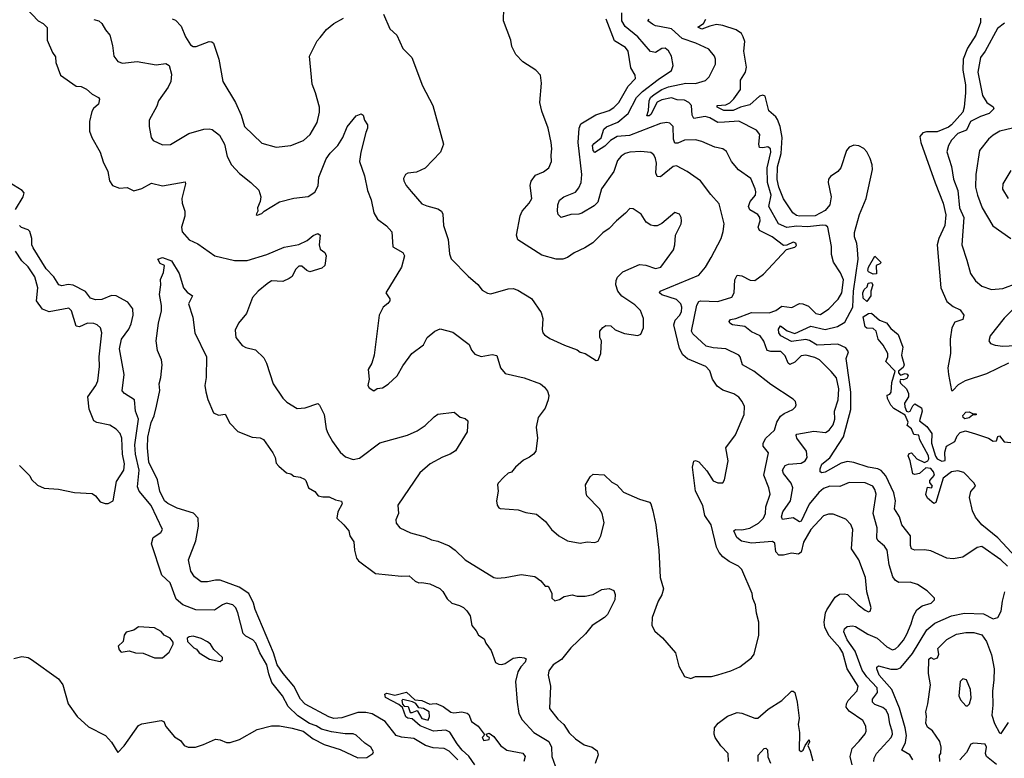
# Model space of a CAD drawing. Extents: x 2087054 to 2277909, y 548907 to 753496.
# Tile 225 of 256: x 2160752 to 2166904, y 659355 to 663972. Entities that reach past the tile are written whole.
import ezdxf

# ---------------------------------------------------------------- set-up
doc = ezdxf.new("R2010")
doc.units = 0

msp = doc.modelspace()

# ---------------------------------------------------------------- linework, layer by layer
at = {"layer": '0CON20XD'}
for points in [[(2160795, 664041.2), (2160867.5, 663965), (2160898.8, 663948.8), (2160923.6, 663923.6), (2160922.5, 663845), (2160956.4, 663766.4), (2160975, 663740), (2160976.7, 663705), (2161006.1, 663626.1), (2161105, 663557.5), (2161135, 663553.8), (2161168.3, 663538.3), (2161205, 663506.7), (2161245, 663486.2), (2161251.2, 663475), (2161244.3, 663445), (2161212.9, 663417.1), (2161202.8, 663397.2), (2161188.9, 663335), (2161187.7, 663275), (2161201.5, 663235), (2161255.4, 663145), (2161273.1, 663083.1), (2161302.4, 663022.4), (2161312.9, 662965), (2161331.2, 662935), (2161375, 662918.6), (2161423, 662923), (2161465, 662902), (2161515, 662916.2), (2161575, 662951.2), (2161645, 662933.8), (2161785, 662957.5), (2161788.8, 662945), (2161765.7, 662855), (2161767.1, 662825), (2161783.8, 662775), (2161783, 662743), (2161762, 662675), (2161766.7, 662645), (2161810, 662595), (2161865, 662570), (2161972, 662495), (2162095, 662466.7), (2162172.4, 662467.6), (2162295, 662503.8), (2162405, 662551.1), (2162495, 662565.8), (2162548.6, 662591.4), (2162585, 662624), (2162615, 662636), (2162630, 662625), (2162622.5, 662565), (2162628.3, 662538.3), (2162657.7, 662517.7), (2162666.1, 662496.1), (2162658.8, 662435), (2162640.7, 662419.3), (2162565, 662396.9), (2162545, 662404.4), (2162515, 662431.1), (2162495, 662430.4), (2162475, 662410), (2162453.5, 662366.5), (2162436.4, 662353.6), (2162395, 662336.2), (2162325, 662338.8), (2162298.3, 662321.7), (2162242.2, 662275), (2162207.5, 662235), (2162168.2, 662135), (2162118.1, 662075), (2162098.8, 662031.2), (2162102.9, 661985), (2162142.5, 661935), (2162165, 661922.9), (2162225, 661908), (2162277.2, 661857.2), (2162293.1, 661825), (2162335.6, 661695), (2162396.2, 661606.2), (2162420.6, 661580.6), (2162485, 661541.9), (2162535, 661545.7), (2162615, 661572.5), (2162625, 661563.3), (2162654.3, 661505), (2162667.1, 661415), (2162676.6, 661386.6), (2162705.7, 661335), (2162755, 661268.8), (2162788.3, 661238.3), (2162835, 661223.1), (2162875, 661230.8), (2163002.8, 661327.2), (2163175, 661375.6), (2163235, 661401.4), (2163285, 661435.8), (2163341.4, 661488.6), (2163365, 661506.7), (2163467.7, 661517.7), (2163505, 661486.7), (2163535, 661480), (2163552.5, 661465), (2163547.5, 661395), (2163475, 661277.5), (2163442, 661255), (2163393.3, 661236.7), (2163315.8, 661195), (2163251.3, 661138.7), (2163115, 660937.5), (2163118, 660885), (2163102.5, 660845), (2163104.2, 660824.2), (2163127.5, 660795), (2163194.1, 660764.1), (2163285, 660739.2), (2163325, 660720), (2163365, 660712.7), (2163435, 660682), (2163472.9, 660655), (2163535, 660595.5), (2163715, 660485.8), (2163735, 660480.8), (2163785, 660484.2), (2163885, 660504), (2163970.8, 660490.8), (2164007.5, 660465), (2164035, 660430), (2164055, 660430), (2164077, 660387), (2164077.5, 660355), (2164095, 660340), (2164125, 660346.7), (2164155, 660366.7), (2164205, 660376.7), (2164235, 660367.5), (2164285, 660367.5), (2164335, 660378), (2164389.1, 660410.9), (2164435.7, 660415.7), (2164464.2, 660404.2), (2164471.7, 660378.3), (2164470.8, 660345), (2164425, 660254.2), (2164405.8, 660235), (2164328.6, 660185), (2164287.2, 660132.8), (2164195, 660046), (2164138, 659972), (2164085, 659938.1), (2164057.6, 659902.4), (2164054.6, 659875), (2164069.4, 659805), (2164063.1, 659665), (2164115, 659599.4), (2164151.5, 659565), (2164185, 659514.3), (2164225, 659477.1), (2164279.5, 659439.5), (2164328.8, 659425), (2164360.8, 659400.8), (2164365.8, 659375.8), (2164348.7, 659321.3)], [(2164383.8, 661886.2), (2164387.5, 661965), (2164377.5, 661985), (2164377.5, 662025), (2164395, 662047.5), (2164415, 662060), (2164445, 662057.5), (2164472.3, 662032.3), (2164531.2, 662011.2), (2164615, 661997.5), (2164633, 662007), (2164650.8, 662045), (2164650, 662105), (2164630, 662155), (2164595, 662188.6), (2164515, 662242.9), (2164489.4, 662275), (2164476.9, 662315), (2164478.3, 662341.7), (2164487.3, 662362.7), (2164520, 662395), (2164625, 662442), (2164665, 662437.5), (2164725, 662415.8), (2164758.8, 662425), (2164836.8, 662533.2), (2164845.6, 662565), (2164849.5, 662625), (2164884.2, 662695), (2164888, 662715), (2164885.8, 662735.8), (2164875, 662756.7), (2164845, 662766.7), (2164765, 662697.5), (2164735, 662684), (2164715, 662682.5), (2164695, 662687.5), (2164666.6, 662706.6), (2164635.4, 662755.4), (2164585, 662790), (2164565, 662791.2), (2164538.3, 662761.7), (2164480.8, 662715), (2164435, 662667.1), (2164395, 662639.2), (2164333, 662577), (2164284, 662546), (2164215.9, 662514.1), (2164175, 662485.6), (2164145, 662474.4), (2164105, 662474.4), (2164015, 662500.4), (2163865.4, 662595.4), (2163856.5, 662625), (2163880, 662745), (2163892.5, 662775), (2163935.8, 662824.2), (2163951.1, 662855), (2163942.1, 662935), (2163947.2, 662962.8), (2163975, 663000), (2164025, 663021.4), (2164058.8, 663045), (2164074, 663085), (2164071.9, 663125), (2164077.8, 663165), (2164073.1, 663205), (2164053.4, 663293.4), (2164015, 663400), (2164002.9, 663455), (2164011.4, 663575), (2164005.7, 663625), (2163977.2, 663657.2), (2163895, 663708.8), (2163851.2, 663755), (2163826.7, 663805), (2163821.2, 663845), (2163774, 663965), (2163776, 664045)], [(2166055, 660271.2), (2166066.7, 660275), (2166072, 660295), (2166044.5, 660394.5), (2166037.1, 660485), (2165995.2, 660595.2), (2165950.4, 660665), (2165956.9, 660785), (2165945.9, 660815.9), (2165915, 660849.4), (2165835, 660881.9), (2165805, 660881.9), (2165775, 660871.1), (2165695.8, 660785), (2165649.7, 660705), (2165635, 660642.5), (2165618.8, 660631.2), (2165575, 660638.1), (2165523.7, 660623.7), (2165495, 660624.5), (2165477.3, 660645), (2165469.8, 660699.8), (2165455, 660710.4), (2165325, 660700.6), (2165261.2, 660711.2), (2165233.9, 660735), (2165215, 660776.7), (2165225, 660784.2), (2165265, 660782), (2165315, 660792.9), (2165369.1, 660825), (2165400.4, 660855), (2165411.3, 660885), (2165413.5, 660926.5), (2165442.2, 661005), (2165433.5, 661045), (2165401.1, 661125), (2165430.6, 661265), (2165396.7, 661305), (2165396.9, 661325), (2165415, 661356.5), (2165467.5, 661405), (2165483.1, 661456.9), (2165506.4, 661493.6), (2165529.4, 661510.6), (2165583.3, 661535), (2165598.8, 661551.2), (2165603.3, 661565), (2165598.8, 661585), (2165585, 661600), (2165445, 661690.6), (2165339.2, 661775), (2165268.1, 661815), (2165254.4, 661864.4), (2165245, 661875.7), (2165165, 661913.6), (2165085, 661921.2), (2165041.7, 661931.7), (2164957.8, 662007.8), (2164950, 662025), (2164983.1, 662186.9), (2164995, 662210), (2165005.5, 662214.5), (2165115, 662210.9), (2165201.5, 662238.5), (2165216.1, 662263.9), (2165220.4, 662345), (2165234.6, 662375.4), (2165265, 662371.8), (2165317, 662343), (2165345, 662342.5), (2165398.9, 662381.1), (2165543.6, 662536.4), (2165595, 662550), (2165605, 662560), (2165602.5, 662575), (2165585, 662581.2), (2165545, 662562.5), (2165525, 662560), (2165453.3, 662615), (2165374.4, 662655), (2165366.4, 662675), (2165378.8, 662715), (2165377.6, 662735), (2165363.4, 662753.4), (2165314.5, 662784.5), (2165306.6, 662805), (2165315.3, 662834.7), (2165349.5, 662875), (2165352.7, 662895), (2165347.9, 662915), (2165319.6, 662979.6), (2165243.3, 663033.3), (2165200, 663085), (2165168.3, 663148.3), (2165145, 663164.3), (2165094.6, 663174.6), (2165015, 663210.5), (2164975, 663220.9), (2164905, 663218), (2164865, 663200.4), (2164845, 663199.2), (2164837.5, 663225), (2164835.4, 663305), (2164815, 663324.4), (2164795, 663329.4), (2164755, 663322.7), (2164561.9, 663248.1), (2164485, 663242.4), (2164444, 663216), (2164409.2, 663180.8), (2164345, 663141.1), (2164334.8, 663155), (2164331.7, 663185), (2164341.1, 663198.9), (2164386, 663234), (2164401.5, 663288.5), (2164418.4, 663301.6), (2164488.6, 663331.4), (2164554.7, 663385), (2164606.9, 663485), (2164643.8, 663523.8), (2164741, 663599), (2164825.6, 663655), (2164834.5, 663685), (2164824.6, 663745), (2164805, 663778.1), (2164785, 663793.3), (2164765, 663791.5), (2164725, 663766.1), (2164694.3, 663774.3), (2164615.2, 663865.2), (2164535, 663930.4), (2164514.2, 663965), (2164513.6, 664015)], [(2161215, 663972.5), (2161245.6, 663965.6), (2161265, 663948.8), (2161287.8, 663907.8), (2161315.7, 663875.7), (2161331.3, 663811.3), (2161339.1, 663745), (2161365, 663710), (2161395, 663700.7), (2161485, 663710.4), (2161605, 663689.4), (2161665, 663698), (2161685.5, 663685.5), (2161701.1, 663631.1), (2161696.9, 663585), (2161679.5, 663550.5), (2161619.4, 663465), (2161608.1, 663431.9), (2161560, 663345), (2161560.8, 663305), (2161573.5, 663235), (2161585, 663216), (2161645, 663188.9), (2161695, 663191.1), (2161809.4, 663260.6), (2161901.8, 663288.2), (2161935, 663290.8), (2161955, 663285.5), (2162000.1, 663250.1), (2162031.5, 663195), (2162047.9, 663117.9), (2162076.2, 663065), (2162125, 663010), (2162196.2, 662955), (2162245, 662906.7), (2162258, 662865), (2162253.8, 662835), (2162237.5, 662795), (2162240, 662775), (2162230, 662755), (2162235, 662750), (2162265, 662760), (2162280, 662775), (2162375, 662834), (2162465, 662856), (2162555, 662866.2), (2162595, 662894), (2162616.4, 662933.6), (2162622, 662988), (2162667.8, 663102.2), (2162692.2, 663137.8), (2162740.4, 663185), (2162770, 663235), (2162797.6, 663302.4), (2162855, 663370.8), (2162885, 663383.8), (2162898.8, 663375), (2162906, 663345), (2162925.6, 663315), (2162925.5, 663295), (2162915, 663266.7), (2162883.8, 663145), (2162875.5, 663085), (2162906.9, 662995), (2162925.5, 662905), (2162947.8, 662845), (2162965.6, 662765), (2162987.5, 662725), (2163043.1, 662683.1), (2163077.1, 662645), (2163082.5, 662552.5), (2163145, 662517.5), (2163156.2, 662495), (2163137.1, 662425), (2163040, 662265), (2163065, 662227.5), (2163064, 662215), (2163052.7, 662197.3), (2163023.8, 662175), (2162998.8, 662125), (2162966, 661875), (2162951.2, 661825), (2162930, 661785), (2162936, 661725), (2162928, 661685), (2162935, 661670), (2162965, 661652.5), (2162985, 661667.5), (2163018.3, 661671.7), (2163055, 661693.3), (2163110, 661745), (2163145, 661807.5), (2163202.5, 661885), (2163275, 661940), (2163298.8, 661985), (2163345.5, 662024.5), (2163378.6, 662038.6), (2163459.1, 662019.1), (2163560.8, 661940.8), (2163575, 661906.7), (2163595, 661882), (2163635, 661865.8), (2163705, 661878.1), (2163732.9, 661872.9), (2163755.5, 661795.5), (2163785, 661760), (2163903.6, 661733.6), (2164005.6, 661695.6), (2164031.2, 661675), (2164049.7, 661649.7), (2164057.7, 661622.3), (2164054, 661595), (2164035, 661543.3), (2163992, 661485), (2163979.2, 661425), (2163988, 661355), (2163976.2, 661275), (2163963.3, 661255), (2163937.5, 661237.5), (2163900.9, 661219.1), (2163850, 661175), (2163825.8, 661144.2), (2163805, 661136.7), (2163777, 661113), (2163742.5, 661075), (2163737.5, 661065), (2163742.5, 661025), (2163731.2, 660965), (2163735, 660937.5), (2163745, 660920), (2163755, 660916.7), (2163867.3, 660907.3), (2163915, 660890.8), (2163981.2, 660881.2), (2164038, 660835), (2164074.5, 660784.5), (2164121.2, 660745), (2164175, 660714.2), (2164255, 660699.4), (2164297.3, 660707.3), (2164345.9, 660704.1), (2164367.1, 660712.9), (2164384, 660745), (2164404.3, 660825.7), (2164392.5, 660885), (2164374, 660915), (2164296, 660995), (2164291.4, 661015), (2164287.5, 661065), (2164316.7, 661115), (2164335, 661130), (2164405, 661126.7), (2164451.7, 661081.7), (2164482.5, 661065), (2164525, 661018.8), (2164625, 660973.8), (2164686.7, 660955), (2164696, 660945), (2164708.8, 660901.2), (2164726, 660815), (2164745.8, 660655), (2164754.3, 660485), (2164774.2, 660415), (2164765, 660376.7), (2164742.1, 660337.9), (2164704.5, 660235.5), (2164702.9, 660185), (2164719.7, 660149.7), (2164767.7, 660107.7), (2164850, 660015), (2164871.2, 659931.2), (2164906.1, 659866.1), (2164945, 659853.8), (2164975, 659866.2), (2165075, 659866.2), (2165115, 659876.2), (2165195, 659901.2), (2165252.7, 659927.3), (2165325, 659983.3), (2165342, 660005), (2165370.8, 660125), (2165370, 660205), (2165355, 660262.5), (2165349.2, 660315), (2165333, 660353), (2165329.2, 660385), (2165264.2, 660534.2), (2165243.8, 660555), (2165184.7, 660584.7), (2165145, 660614.4), (2165122.3, 660642.2), (2165106.2, 660675), (2165073.3, 660815), (2165032.6, 660872.6), (2165019.7, 660935), (2164973.9, 661023.9), (2164956.7, 661175), (2164965, 661212.5), (2164975, 661216.7), (2164995, 661208.8), (2165045, 661150.8), (2165085, 661090), (2165115, 661076), (2165145, 661077.5), (2165156.2, 661095), (2165178, 661215), (2165163.8, 661295), (2165223.7, 661376.3), (2165279.5, 661505)], [(2161705, 663978.5), (2161725, 663970), (2161760.8, 663930.8), (2161787.3, 663865), (2161818.9, 663815), (2161835, 663803.8), (2161855, 663805.3), (2161935, 663836.2), (2161953.1, 663833.1), (2161962, 663825), (2161996.9, 663725), (2162020.8, 663585), (2162100.8, 663455), (2162135.5, 663375.5), (2162156.7, 663305), (2162265, 663200.8), (2162355, 663175.7), (2162445, 663185.6), (2162525, 663217.8), (2162567.1, 663255), (2162610.9, 663329.1), (2162624.2, 663395), (2162624.2, 663425), (2162600, 663515), (2162578.3, 663568.3), (2162563.1, 663745), (2162610.6, 663839.4), (2162628.8, 663861.2), (2162668.9, 663911.1), (2162715, 663948.6), (2162775, 663982.2)], [(2163025.7, 664005.7), (2163064, 663915), (2163108.6, 663875), (2163145, 663791.2), (2163202.9, 663735), (2163268, 663558), (2163333.3, 663435), (2163400, 663195), (2163382, 663145), (2163285, 663043.8), (2163231.7, 663018.3), (2163177, 663013), (2163162.5, 663005), (2163150.7, 662979.3), (2163151.2, 662965), (2163166.2, 662935), (2163197.3, 662897.3), (2163265, 662821.2), (2163295, 662807.5), (2163365, 662790), (2163387.5, 662775), (2163395.4, 662755.4), (2163400.8, 662685), (2163428.3, 662598.3), (2163437.6, 662507.6), (2163448.1, 662478.1), (2163555, 662368), (2163615, 662317.5), (2163641.7, 662281.7), (2163675, 662262), (2163695, 662259.2), (2163805, 662289.4), (2163835, 662291.9), (2163865, 662282.2), (2163949.8, 662229.8), (2164010.9, 662140.9), (2164021.4, 662105), (2164015.8, 662035), (2164020, 662015), (2164032.1, 662002.1), (2164065, 661980), (2164157, 661937), (2164235, 661908.8), (2164255, 661893.8), (2164286, 661886), (2164355, 661842.5), (2164366.7, 661843.3), (2164383.8, 661886.2)], [(2165279.5, 661505), (2165280, 661555), (2165267.3, 661585), (2165245, 661612.2), (2165214, 661634), (2165145, 661655.6), (2165110.2, 661680.2), (2165081.1, 661725), (2165065, 661776), (2165039.4, 661805), (2164925, 661852.8), (2164895, 661876.7), (2164875, 661916.9), (2164838.8, 662065), (2164846.7, 662093.3), (2164875, 662123.1), (2164886.7, 662145), (2164888.8, 662175), (2164883.3, 662195), (2164855, 662222.8), (2164765, 662251.5), (2164749.2, 662265), (2164753.8, 662275), (2164995, 662375.7), (2165036.7, 662425), (2165072.5, 662485), (2165134.3, 662605), (2165148, 662648), (2165154.3, 662695), (2165121.7, 662821.7), (2165069.6, 662879.6), (2165005, 662965.7), (2164922.9, 663022.9), (2164855, 663058.8), (2164835, 663054.6), (2164755, 662990.5), (2164735, 662992.5), (2164726.9, 663015), (2164730.6, 663075), (2164725.3, 663105), (2164715, 663127.8), (2164695, 663141.8), (2164632.6, 663147.4), (2164565, 663144.5), (2164535, 663135.4), (2164510.4, 663119.6), (2164488.3, 663091.7), (2164465, 663023.8), (2164386.4, 662915), (2164365, 662831.4), (2164341.9, 662808.1), (2164265, 662762.2), (2164245, 662755.7), (2164195, 662754.4), (2164135, 662736.2), (2164116, 662755), (2164111.9, 662775), (2164114.4, 662815), (2164125, 662843.3), (2164151.2, 662865), (2164225.9, 662894.1), (2164245, 662920), (2164259.3, 662955), (2164264, 663005), (2164241.2, 663205), (2164248, 663295), (2164258.2, 663321.8), (2164351.8, 663378.2), (2164435, 663404.2), (2164465, 663423.4), (2164496.2, 663455), (2164553.1, 663556.9), (2164600, 663605), (2164598.2, 663625), (2164571.1, 663671.1), (2164554.7, 663775), (2164537.7, 663797.7), (2164469.2, 663839.2), (2164416.2, 663975)], [(2165155, 663330.8), (2165115, 663328.9), (2165065, 663358.9), (2165035, 663367.3), (2164965, 663353.5), (2164953.8, 663375), (2164949.1, 663435), (2164932.3, 663455), (2164905, 663469.6), (2164861.2, 663471.2), (2164825, 663483), (2164765, 663470.2), (2164735, 663456.5), (2164695, 663380.4), (2164685, 663371.3), (2164670.8, 663370.8), (2164680, 663405), (2164684.9, 663465.1), (2164694.4, 663485), (2164715.8, 663505), (2164765, 663536.1), (2164805, 663552.7), (2164914.3, 663574.3), (2164975, 663572.4), (2165037.1, 663592.9), (2165061.1, 663615), (2165099.5, 663695), (2165100, 663725), (2165092.9, 663745), (2165057.6, 663787.6), (2164976, 663825), (2164891.1, 663855), (2164825, 663914.7), (2164750.3, 663930.3), (2164725, 663933.5), (2164705, 663944.7), (2164677.5, 663965), (2164685.8, 663975)], [(2166405, 660658.2), (2166346.2, 660656.2), (2166324.3, 660665), (2166318.5, 660685), (2166317.7, 660745), (2166263.5, 660815), (2166248.7, 660865), (2166218.9, 660915), (2166225.3, 660965), (2166214.8, 661015), (2166165, 661119.6), (2166135, 661152.9), (2166113.9, 661163.9), (2166054.3, 661175), (2165965, 661204.1), (2165925, 661209.3), (2165885, 661199.5), (2165785, 661144), (2165765, 661140), (2165752.9, 661145), (2165753.2, 661165), (2165765, 661194.3), (2165815, 661233.8), (2165899, 661365), (2165944.4, 661535), (2165946.4, 661643.6), (2165936.5, 661706.5), (2165917.1, 661855), (2165929.8, 661895), (2165915, 661921.1), (2165865, 661943.5), (2165735, 661936.8), (2165686.7, 661966.7), (2165665, 661972.3), (2165575, 661961), (2165508.4, 661995), (2165496.4, 662015), (2165493.3, 662036.7), (2165505, 662059.2), (2165546.7, 662026.7), (2165595, 662010.5), (2165695, 662056.5), (2165785.6, 662035.6), (2165861.9, 662055), (2165908.5, 662081.5), (2165958.5, 662175), (2165962.5, 662275), (2165992.2, 662475), (2165987.8, 662535), (2165982.8, 662572.8), (2165968, 662615), (2165968.1, 662641.9), (2166000.4, 662755), (2166041.6, 662855), (2166081.1, 663035), (2166079.4, 663065), (2166066.8, 663105), (2166045.1, 663145.1), (2166025.9, 663165.9), (2165995, 663183), (2165965, 663188.1), (2165935.4, 663175), (2165917.9, 663155), (2165883.3, 663045), (2165865, 663023.8), (2165818.1, 662991.9), (2165805.3, 662975), (2165803.9, 662955), (2165821.7, 662865), (2165813.3, 662815), (2165785, 662780), (2165722.5, 662745), (2165625, 662743), (2165605, 662748.9), (2165582.7, 662765), (2165525, 662852.9), (2165495, 662925.6), (2165485, 662973.8), (2165487.7, 663052.3), (2165509.4, 663135), (2165516.5, 663235), (2165503.3, 663305), (2165487.7, 663347.7), (2165476.8, 663365), (2165433.2, 663403.2), (2165410.6, 663495), (2165395, 663500), (2165375, 663493.3), (2165315, 663440.3), (2165255, 663425.2), (2165210.8, 663405), (2165151.2, 663405), (2165110, 663425), (2165110, 663435), (2165165, 663440.8), (2165188.6, 663451.4), (2165215, 663477.5), (2165255.4, 663535), (2165256, 663594), (2165286.2, 663645), (2165293.8, 663675), (2165277.7, 663775), (2165282.5, 663835), (2165272.5, 663865), (2165261.5, 663885), (2165228.1, 663908.1), (2165145, 663936.3), (2165105, 663941.4), (2165065, 663931), (2165015, 663913.8), (2164989.2, 663925), (2165025, 663947.5), (2165040, 663975)], [(2166755, 663982.5), (2166755.5, 663955.5), (2166727.1, 663875), (2166673.4, 663795), (2166647.2, 663725), (2166646.2, 663656.2), (2166661.3, 663565), (2166661.9, 663515), (2166654.5, 663425), (2166644.7, 663395), (2166574, 663315), (2166555, 663301), (2166485, 663272), (2166418.5, 663271.5), (2166395, 663264), (2166377.5, 663242.5), (2166383.8, 663205), (2166471.5, 662951.5), (2166521.9, 662825), (2166538.1, 662751.9), (2166532.7, 662685), (2166494.8, 662605.2), (2166484.3, 662565), (2166508.6, 662295), (2166545, 662210), (2166585, 662180), (2166628.8, 662158.8), (2166651.5, 662125), (2166645, 662098.8), (2166595, 662081.9), (2166576, 662045), (2166565.8, 661975), (2166567.4, 661885), (2166552.2, 661795), (2166555.4, 661755), (2166573.8, 661655), (2166583.6, 661653.6), (2166618.9, 661691.1), (2166662.9, 661717.1), (2166795, 661761.2), (2166933.3, 661826.7)], [(2166905, 663951.1), (2166862.2, 663917.8), (2166785.2, 663774.8), (2166755.5, 663735), (2166739.3, 663645), (2166768.7, 663498.7), (2166796.1, 663455), (2166835, 663428.2), (2166840, 663415), (2166810.5, 663385), (2166755, 663367.1), (2166694, 663335), (2166669.2, 663280.8), (2166615, 663260.8), (2166575, 663218.8), (2166556.1, 663185), (2166544.6, 663145.4), (2166574.6, 663055), (2166586.6, 662975), (2166614.2, 662905), (2166625, 662796), (2166651.9, 662735), (2166640, 662565), (2166669.4, 662469.4), (2166694, 662385), (2166725, 662338.8), (2166765, 662306), (2166825, 662285.7), (2166895, 662292.5), (2166985, 662324.6)], [(2166089.2, 659335), (2166090.8, 659355), (2166106.8, 659385), (2166197.1, 659485), (2166206.4, 659505), (2166204.7, 659525), (2166189.2, 659569.2), (2166181.2, 659625), (2166166.4, 659655), (2166145, 659672.9), (2166095, 659691.6), (2166080, 659705), (2166081.3, 659725), (2166111.6, 659765), (2166109.5, 659795), (2166044.4, 659865), (2166016.7, 659905), (2165971.7, 660025), (2165923.5, 660095), (2165902.1, 660145), (2165905.7, 660165), (2165921.8, 660178.2), (2165955, 660182.7), (2165975, 660177.7), (2166051.2, 660131.2), (2166109.5, 660105), (2166171.2, 660051.2), (2166206.3, 660033.7), (2166225, 660038.9), (2166243.3, 660055), (2166275, 660093.1), (2166295, 660131.4), (2166323.2, 660195), (2166336.9, 660245), (2166357.4, 660282.6), (2166392, 660308), (2166446.7, 660325), (2166467.5, 660345), (2166467.5, 660355), (2166421.7, 660401.7), (2166361.3, 660441.3), (2166315.6, 660455.6), (2166245, 660453.3), (2166225, 660465.6), (2166208.1, 660488.1), (2166185.4, 660564.6), (2166171.5, 660655), (2166155, 660681.4), (2166115.6, 660715), (2166108.6, 660728.6), (2166110, 660795), (2166084, 660885), (2166103.3, 661005), (2166095.5, 661035), (2166082.5, 661055), (2166035, 661076.4), (2165935, 661078.8), (2165875.9, 661054.1), (2165815, 661056.5), (2165775, 661040.8), (2165745, 661016.6), (2165685, 660943.8), (2165635, 660836.7), (2165625, 660832.5), (2165585, 660857.3), (2165517.6, 660847.6), (2165512.1, 660865), (2165521.4, 660895), (2165569.1, 660965), (2165582.9, 661045), (2165571.6, 661075), (2165524.7, 661135), (2165519.4, 661155), (2165535.6, 661185), (2165555, 661192.5), (2165635, 661199.6), (2165660.5, 661215), (2165673.1, 661235), (2165668.4, 661275), (2165607.1, 661355), (2165603.3, 661375), (2165608.9, 661381.1), (2165715, 661399.2), (2165787.8, 661392.2), (2165810, 661405), (2165835, 661439.2), (2165846, 661475), (2165843.4, 661525), (2165866, 661595), (2165870, 661665), (2165855, 661734.2), (2165822.1, 661772.1), (2165749.2, 661845), (2165720.4, 661860.4), (2165665, 661874.2), (2165635, 661870.7), (2165595, 661830.3), (2165565, 661816.5), (2165554.1, 661824.1), (2165535, 661870), (2165508, 661898), (2165445, 661897.4), (2165423.5, 661905), (2165401.5, 661961.5), (2165378.8, 661995), (2165325, 662020), (2165283.9, 662053.9), (2165206, 662065), (2165189.5, 662075), (2165184.5, 662085.5), (2165192.7, 662097.3), (2165226.9, 662103.1), (2165325, 662141.8), (2165435, 662140), (2165475.9, 662154.1), (2165515, 662180.9), (2165577.1, 662172.9), (2165625, 662198.2), (2165645, 662196.8), (2165681.3, 662181.3), (2165726.9, 662135), (2165755, 662128.8), (2165807.8, 662165), (2165866.5, 662225), (2165888.5, 662265), (2165899.2, 662345), (2165879.8, 662389.8), (2165836.4, 662456.4), (2165824.5, 662505), (2165823.8, 662555), (2165802.2, 662675), (2165790, 662685), (2165768, 662688), (2165675, 662678.2), (2165605, 662682.1), (2165545, 662672.9), (2165492.9, 662695), (2165433.8, 662805), (2165447.8, 662875), (2165424.1, 662955), (2165422.8, 663045), (2165445.6, 663145), (2165443.8, 663165), (2165426.5, 663176.5), (2165395, 663170.4), (2165374, 663174), (2165370.7, 663195), (2165377.7, 663255), (2165355, 663281.5), (2165245, 663338.7), (2165155, 663330.8)], [(2166955, 663293.5), (2166876.2, 663275), (2166835, 663250), (2166805, 663225.8), (2166749.4, 663155), (2166726.2, 663005), (2166724.7, 662925), (2166736.1, 662875), (2166766.9, 662795), (2166833.5, 662683.5), (2166945, 662604.3)], [(2166945, 663028.6), (2166895.6, 662945), (2166892.2, 662912.2), (2166928.6, 662855)], [(2160726.5, 662785), (2160773.3, 662865), (2160778.9, 662888.9), (2160766.2, 662905), (2160686.2, 662955)], [(2160715, 659978), (2160765, 659991.2), (2160803.9, 659983.9), (2160825, 659973.3), (2160995, 659852), (2161020.8, 659815), (2161054.4, 659695), (2161110.8, 659615), (2161182.4, 659552.4), (2161288, 659498), (2161325.6, 659455), (2161365, 659390), (2161405, 659432.5), (2161495, 659560), (2161515, 659570), (2161635, 659591.2), (2161652.5, 659585), (2161665, 659552.5), (2161718.3, 659488.3), (2161757.5, 659465), (2161780, 659435), (2161803.6, 659423.6), (2161850, 659425), (2161900, 659440), (2161975, 659473.3), (2162005, 659470), (2162045, 659453.3), (2162067, 659453), (2162125, 659471.2), (2162235.9, 659534.1), (2162325, 659556.7), (2162375, 659556.7), (2162455, 659543.8), (2162523.9, 659523.9), (2162585.9, 659475.9), (2162655, 659440), (2162755, 659408.8), (2162865, 659357.5), (2162921.2, 659358.8), (2162957.5, 659385), (2162962.5, 659395), (2162946.7, 659425), (2162908.3, 659448.3), (2162855, 659499.4), (2162835, 659508.1), (2162785, 659507.1), (2162699.2, 659519.2), (2162637.4, 659537.4), (2162605, 659558.1), (2162563, 659573), (2162489.2, 659619.2), (2162428.8, 659678.8), (2162393.8, 659745), (2162327.8, 659827.8), (2162307.6, 659882.4), (2162295, 659939.4), (2162253, 660013), (2162228.2, 660075), (2162209.1, 660095), (2162165, 660118.9), (2162148.5, 660135), (2162115, 660264), (2162101.5, 660295), (2162084, 660314), (2162045, 660325.5), (2162018, 660315), (2161968.5, 660281.5), (2161851.9, 660281.9), (2161770.6, 660315), (2161730.5, 660350.5), (2161691.5, 660451.5), (2161639.6, 660499.6), (2161574.4, 660695), (2161585.7, 660735), (2161632.7, 660767.3), (2161643.8, 660785), (2161573.6, 660935), (2161497.9, 661025), (2161488.1, 661051.9), (2161498.9, 661155), (2161475.5, 661255), (2161470.7, 661315), (2161493.8, 661475), (2161475.3, 661525), (2161468.1, 661595), (2161406, 661635), (2161392.5, 661652.5), (2161404.4, 661755), (2161375.4, 661915), (2161387.9, 661975), (2161432.9, 662037.1), (2161448.8, 662071.2), (2161461.8, 662125), (2161459.5, 662165), (2161426.4, 662206.4), (2161355, 662246.6), (2161325, 662248.2), (2161265, 662223.9), (2161225, 662220), (2161195, 662231.5), (2161162.3, 662272.3), (2161085, 662311.9), (2161055, 662316.7), (2161015, 662307.5), (2160995.6, 662315), (2160965.3, 662365), (2160917.1, 662415), (2160835.2, 662545.2), (2160826.9, 662565), (2160827.4, 662605), (2160815, 662648.6), (2160805, 662658.9), (2160762.4, 662672.4), (2160750.9, 662685)], [(2160750, 661185), (2160815, 661120), (2160825, 661097.5), (2160862, 661062), (2160905, 661043.8), (2160995, 661038), (2161095, 661015.8), (2161205, 661010), (2161226.2, 660995), (2161255, 660958.8), (2161285, 660947.5), (2161305, 660947.5), (2161336.7, 660965), (2161356.2, 661085), (2161403.1, 661156.9), (2161407.6, 661195), (2161393.1, 661255), (2161390.4, 661355), (2161380, 661385), (2161355, 661411.4), (2161315, 661437.1), (2161234.3, 661454.3), (2161215, 661463.8), (2161186.3, 661536.3), (2161176.9, 661615), (2161228.5, 661685), (2161240.9, 661715), (2161251.2, 661805), (2161247.9, 661865), (2161265.5, 662015), (2161256.9, 662045), (2161236, 662065), (2161215, 662073.5), (2161175.4, 662074.6), (2161125, 662052.5), (2161105.6, 662055.6), (2161075, 662152.5), (2161058.3, 662168.3), (2160935, 662146.7), (2160895, 662163.1), (2160857.5, 662215), (2160865.4, 662295), (2160845.3, 662365), (2160805, 662426.2), (2160764.6, 662465), (2160725.4, 662525)], [(2163490.5, 659345), (2163435, 659399.7), (2163405, 659415.3), (2163335, 659421), (2163287.5, 659435), (2163215, 659478.1), (2163137.1, 659487.1), (2163105, 659497.5), (2163035.4, 659585.4), (2162955, 659633.5), (2162915, 659641.5), (2162865, 659641.6), (2162765, 659608.5), (2162715, 659604.1), (2162684.1, 659614.1), (2162535, 659692.5), (2162507, 659725), (2162464.8, 659805), (2162397.1, 659885), (2162360, 659940), (2162338.6, 660015), (2162222.6, 660285), (2162213, 660325), (2162184.5, 660384.5), (2162122.7, 660425), (2162005, 660468.2), (2161975, 660469.2), (2161925, 660457.8), (2161885, 660458.6), (2161845, 660490), (2161821.5, 660525), (2161805.6, 660595), (2161852.9, 660715), (2161870, 660805), (2161866.5, 660855), (2161837.6, 660887.6), (2161735, 660919.2), (2161677.7, 660947.7), (2161657.5, 660965), (2161628.2, 661025), (2161613.1, 661095), (2161558.6, 661205), (2161550, 661295), (2161551.5, 661361.5), (2161573.3, 661455), (2161591.1, 661495), (2161607.1, 661557.1), (2161627.1, 661655), (2161623.6, 661695), (2161634.4, 661735), (2161641.9, 661815), (2161637.5, 661845), (2161613.1, 661905), (2161604.3, 661964.3), (2161618.1, 662075), (2161637.9, 662152.1), (2161638.6, 662185), (2161625.5, 662255), (2161634.4, 662315), (2161632, 662348), (2161649.3, 662390.7), (2161656.7, 662435), (2161628.8, 662448.8), (2161614, 662476), (2161645, 662485.3), (2161699.5, 662465), (2161747.8, 662385), (2161775.8, 662295.8), (2161798, 662268), (2161832.5, 662245), (2161806.7, 662195), (2161832.7, 662112.7), (2161847.1, 662015), (2161918.1, 661865), (2161915.9, 661735.9), (2161909.2, 661685), (2161914.1, 661645.9), (2161927.7, 661597.7), (2161963.6, 661513.6), (2161995, 661500), (2162036.4, 661506.4), (2162065, 661450), (2162115, 661397.5), (2162205, 661363.3), (2162255, 661357.5), (2162275, 661347.5), (2162332.5, 661265), (2162347.5, 661235), (2162355, 661200), (2162370.5, 661180.5), (2162418.3, 661138.3), (2162445, 661132.5), (2162465, 661117.5), (2162505, 661112.5), (2162530.7, 661100.7), (2162540.7, 661090.7), (2162556.7, 661045), (2162595, 661022.5), (2162616.4, 660996.4), (2162645, 660988.8), (2162685, 660990), (2162725, 660971.2), (2162763, 660963), (2162766.2, 660945), (2162738.8, 660895), (2162733.3, 660855), (2162777.5, 660815), (2162807.7, 660777.7), (2162813.8, 660745), (2162838.8, 660708.8), (2162842.9, 660655), (2162856.8, 660606.8), (2162868.3, 660588.3), (2162975, 660510.6), (2163137.7, 660492.3), (2163186.1, 660496.1), (2163223, 660463), (2163245, 660452.5), (2163265, 660453.3), (2163315, 660446.2), (2163376.1, 660416.1), (2163395, 660397.5), (2163422.3, 660352.3), (2163452.5, 660325), (2163500.7, 660310.7), (2163525, 660297.5), (2163545, 660277.5), (2163566.2, 660245), (2163576.7, 660185), (2163605, 660152.5), (2163618.8, 660125), (2163655, 660102.5), (2163664, 660075), (2163698.5, 660028.5), (2163725, 659953.3), (2163745, 659943.3), (2163765, 659942), (2163785, 659948), (2163835, 659980), (2163876.9, 659986.9), (2163905, 659983.8), (2163915.8, 659975.8), (2163911.2, 659955), (2163883.8, 659926.2), (2163865.5, 659895), (2163850.9, 659835), (2163859.6, 659705), (2163870.9, 659635), (2163891.5, 659595), (2163965, 659516.4), (2164058.7, 659458.7), (2164074.7, 659425), (2164076.5, 659365), (2164097, 659307)], [(2166085, 662381.1), (2166056.2, 662395), (2166052.2, 662405), (2166055, 662426), (2166095, 662493.8), (2166135.7, 662455), (2166127.5, 662445), (2166104.2, 662435), (2166105, 662384.4), (2166085, 662381.1)], [(2166045, 662210), (2166021.5, 662231.5), (2166020.4, 662265), (2166028.1, 662285), (2166047.4, 662302.6), (2166054.5, 662325.5), (2166075, 662329.4), (2166083.1, 662315), (2166069.5, 662275), (2166070, 662245), (2166045, 662210)], [(2167004.4, 662205.6), (2166902.8, 662107.2), (2166816, 661995), (2166808, 661965), (2166817.7, 661947.7), (2166847, 661937), (2166895, 661931.1), (2166975, 661935.4)], [(2166979.4, 660609.4), (2166865, 660733.6), (2166765, 660814.2), (2166725, 660862.7), (2166705, 660902.5), (2166687.5, 660985), (2166695, 661022.5), (2166724.2, 661055), (2166716.7, 661075), (2166650.9, 661140.9), (2166615, 661152.7), (2166575, 661144.6), (2166522.2, 661105), (2166476.4, 660953.6), (2166465, 660947.5), (2166425, 660980), (2166413.9, 661003.9), (2166425, 661050), (2166450, 661045), (2166456.2, 661055), (2166438.3, 661078.3), (2166438.3, 661091.7), (2166468.1, 661125), (2166462.5, 661145), (2166445, 661166.7), (2166415, 661171.4), (2166374.2, 661135.8), (2166345, 661128.8), (2166333, 661133), (2166316.7, 661215), (2166303.3, 661245), (2166310.7, 661259.3), (2166325, 661263.3), (2166356.9, 661226.9), (2166405, 661204.3), (2166426.6, 661213.4), (2166432.4, 661227.6), (2166430.3, 661245), (2166376, 661345), (2166371.2, 661375), (2166339.5, 661379.5), (2166325, 661413.8), (2166297.5, 661435), (2166303, 661457), (2166285, 661500), (2166215, 661541.2), (2166195, 661563.3), (2166173.8, 661605), (2166173.3, 661625), (2166189.3, 661630.7), (2166196.8, 661643.2), (2166201.4, 661705), (2166222.5, 661775), (2166163.8, 661835), (2166177.1, 661865), (2166175.6, 661885), (2166146.7, 661936.7), (2166116.9, 661975), (2166104.5, 662025), (2166085, 662042.1), (2166045, 662044.2), (2166035, 662051.2), (2166021.8, 662115), (2166055, 662136)], [(2166055, 662136), (2166075, 662137.3), (2166124.1, 662094.1), (2166167.4, 662077.4), (2166195, 662040.8), (2166241.4, 662005), (2166270.6, 661925), (2166261.5, 661875), (2166278.1, 661815), (2166272.1, 661797.9), (2166243.3, 661775), (2166243.8, 661765), (2166255, 661750), (2166285, 661761.2), (2166296.9, 661756.9), (2166303.8, 661745), (2166295, 661728.8), (2166275, 661720), (2166255, 661722.5), (2166251.2, 661715), (2166255, 661700), (2166292.5, 661665), (2166305.8, 661635), (2166305.7, 661614.3), (2166280, 661575), (2166282.6, 661552.6), (2166294.2, 661524.2), (2166305, 661520), (2166316.2, 661523.8), (2166332, 661558), (2166345, 661571.4), (2166387.5, 661545), (2166391.1, 661525), (2166374, 661465), (2166420, 661430), (2166451.5, 661385), (2166450, 661325), (2166474, 661244), (2166485, 661227.5), (2166515, 661211.9), (2166534.2, 661215.8), (2166532.5, 661267.5), (2166543.3, 661305), (2166595.7, 661334.3), (2166609.7, 661370.3), (2166628.3, 661391.7), (2166661.2, 661401.2), (2166725, 661383.8), (2166805.7, 661355.7), (2166835, 661336.7), (2166855, 661340), (2166863, 661367), (2166875, 661370), (2166903, 661333), (2166945, 661328.8)], [(2166657, 661477), (2166647.5, 661485), (2166645, 661497.5), (2166665, 661518.8), (2166685, 661520), (2166705, 661510), (2166728.3, 661508.3), (2166728.3, 661501.7), (2166705, 661500), (2166685, 661482.5), (2166657, 661477)], [(2166925, 660556), (2166882.2, 660595), (2166765, 660678.1), (2166735, 660673.3), (2166645, 660612.1), (2166585, 660600.9), (2166545, 660605.3), (2166445, 660651.8), (2166405, 660658.2)], [(2165953.6, 659313.6), (2165940.9, 659365), (2165953.3, 659416.7), (2165998.1, 659461.9), (2166035, 659508), (2166041.9, 659525), (2166038.9, 659555), (2166020.2, 659590.2), (2165935, 659649.1), (2165916.2, 659675), (2165917.7, 659695), (2165929.2, 659715), (2165985, 659776), (2165990.4, 659805), (2165922.9, 659915), (2165895.9, 660015), (2165876.8, 660045), (2165809.5, 660119.5), (2165783.1, 660173.1), (2165778.7, 660205), (2165786.5, 660263.5), (2165795, 660283.1), (2165847.3, 660362.7), (2165875, 660380.4), (2165905, 660383.2), (2165925, 660377.9), (2165990.8, 660315), (2166035, 660280), (2166055, 660271.2)], [(2166332.6, 659345), (2166315, 659376), (2166264.4, 659405), (2166287.5, 659452.5), (2166293.1, 659496.9), (2166285.2, 659544.8), (2166248.7, 659668.7), (2166201.6, 659785), (2166122.2, 659875), (2166106.9, 659915), (2166108, 659925), (2166117.5, 659932.5), (2166195, 659912.9), (2166235, 659912.5), (2166255, 659920), (2166281, 659949), (2166330.4, 660009.6), (2166421.2, 660158.8), (2166471, 660199), (2166575, 660245.6), (2166655, 660261.4), (2166775, 660257.5), (2166835, 660226.4), (2166864.4, 660235), (2166884.7, 660275), (2166892.2, 660337.8), (2166908.4, 660395)], [(2161595, 659983.3), (2161645, 659983.8), (2161685, 660017.5), (2161711.7, 660068.3), (2161711.7, 660081.7), (2161692.5, 660105), (2161653.9, 660123.9), (2161635, 660146.7), (2161595, 660170), (2161495, 660176.7), (2161465, 660156.7), (2161416.4, 660143.6), (2161403.8, 660125), (2161398.8, 660085), (2161366.2, 660055), (2161372.3, 660032.3), (2161385, 660017.5), (2161435, 660026.7), (2161474.3, 660014.3), (2161522.3, 660012.3), (2161595, 659983.3)], [(2166502.5, 659335), (2166500, 659375), (2166507.5, 659385), (2166510, 659425), (2166500.7, 659460.7), (2166455.9, 659525.9), (2166425, 659550), (2166414, 659575), (2166418.8, 659615), (2166413.8, 659645), (2166427.5, 659695), (2166443.8, 659815), (2166431.2, 659885), (2166432.5, 659975), (2166444.3, 659985.7), (2166465, 659974.5), (2166487.3, 659982.7), (2166495.4, 660005), (2166489.5, 660040.5), (2166545, 660097.1), (2166605, 660130), (2166665, 660141.9), (2166715, 660141.9), (2166765, 660125.6), (2166793.8, 660085), (2166825, 660001.2), (2166841.5, 659915), (2166838.5, 659845), (2166830, 659775), (2166833.2, 659686.8), (2166827.1, 659625), (2166842.6, 659572.6), (2166875, 659513.3), (2166885, 659510), (2166930.6, 659579.4)], [(2162005, 659960), (2162018.3, 659971.7), (2162018.8, 659985), (2161964.1, 660034.1), (2161945, 660067.5), (2161925, 660082.5), (2161885, 660103.3), (2161835, 660118), (2161810, 660115), (2161797.5, 660105), (2161800, 660085), (2161840, 660045), (2161856.4, 660036.4), (2161872.5, 660015), (2161937.5, 659975), (2162005, 659960)], [(2166675, 659682.5), (2166687.5, 659695), (2166697.7, 659732.3), (2166693.3, 659785), (2166667.5, 659845), (2166645, 659852.5), (2166628.8, 659835), (2166620, 659745), (2166630.7, 659720.7), (2166665, 659682.5), (2166675, 659682.5)], [(2163595, 659314.2), (2163558.3, 659368.3), (2163516.6, 659405), (2163485, 659445.4), (2163439.1, 659519.1), (2163415, 659530.6), (2163337.5, 659525), (2163255, 659556.9), (2163205, 659601.2), (2163177.5, 659605), (2163165, 659614.2), (2163143, 659673), (2163121.4, 659691.4), (2163037.5, 659735), (2163033.8, 659755), (2163045, 659762.5), (2163095, 659749.2), (2163168.3, 659768.3), (2163221.2, 659721.2), (2163265, 659716.7), (2163315, 659693.3), (2163330, 659695), (2163355, 659696.7), (2163397.7, 659677.7), (2163445, 659643.8), (2163465, 659638.8), (2163514.3, 659645.7), (2163547.3, 659637.3), (2163557.8, 659627.8), (2163575.8, 659585), (2163616, 659555), (2163653.3, 659505), (2163652.5, 659495), (2163642, 659485), (2163652.5, 659465), (2163685, 659472.5), (2163687.5, 659485), (2163675, 659490), (2163667.5, 659505), (2163685, 659511.2), (2163715, 659490.8), (2163755.5, 659435), (2163795, 659406.2), (2163896.3, 659386.3), (2163910.6, 659365), (2163902.9, 659335)], [(2165181.8, 659335), (2165179.4, 659385), (2165133, 659433), (2165098.2, 659485), (2165091.2, 659505), (2165094.5, 659545), (2165115.8, 659575), (2165175, 659618.2), (2165235, 659640.4), (2165265, 659636.2), (2165345, 659604.6), (2165365, 659605.6), (2165428.3, 659661.7), (2165514.3, 659715), (2165575, 659774), (2165585, 659774), (2165595.5, 659765.5), (2165610, 659705), (2165622.9, 659605), (2165615.8, 659565), (2165624.2, 659515), (2165622.5, 659405), (2165635, 659397.5), (2165647.5, 659405), (2165660, 659435), (2165685, 659470), (2165687.5, 659455), (2165677.5, 659435), (2165692.3, 659402.3), (2165708, 659338)], [(2163305, 659592.5), (2163312.5, 659615), (2163310, 659645), (2163275, 659666.2), (2163245, 659670), (2163226.4, 659696.4), (2163207, 659707), (2163145, 659722.5), (2163140, 659715), (2163143, 659693), (2163155, 659680), (2163178.3, 659678.3), (2163190.7, 659640.7), (2163205, 659640), (2163235, 659652.5), (2163265, 659603.3), (2163305, 659592.5)], [(2165365.7, 659335), (2165366, 659375), (2165404, 659415), (2165415, 659418), (2165425, 659407.5), (2165425.9, 659364.1), (2165443.6, 659325)], [(2166855.3, 659315.3), (2166793.8, 659365), (2166786.2, 659385), (2166793.8, 659425), (2166785, 659443.3), (2166711.7, 659448.3), (2166695, 659442.5), (2166668.3, 659391.7), (2166627.5, 659345)]]:
    msp.add_lwpolyline(points, dxfattribs=at)

doc.saveas('drawing.dxf')
